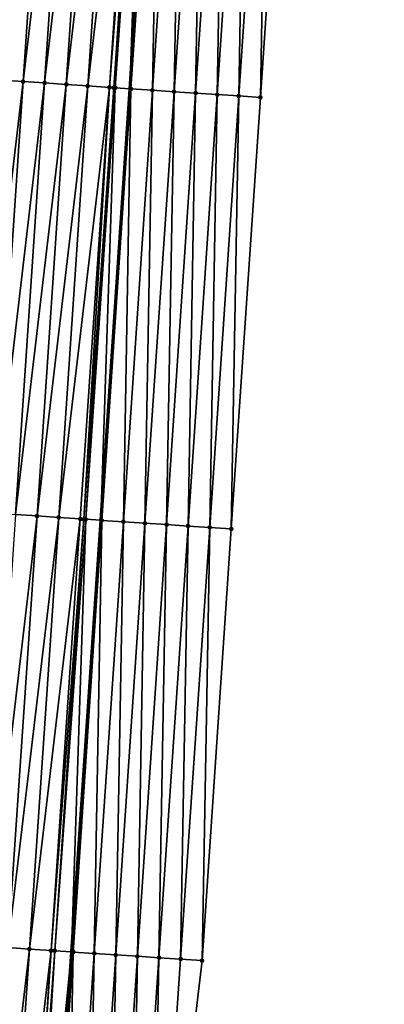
# Model space of a CAD drawing. Header units: feet. Extents: x 2017353 to 2024169, y 808050 to 818690.
# Tile 73 of 256: x 2023513 to 2023530, y 810519 to 810565. Entities that reach past the tile are written whole.
import ezdxf

# ---------------------------------------------------------------- set-up
doc = ezdxf.new("R2010")
doc.units = ezdxf.units.FT
doc.header["$MEASUREMENT"] = 0
for name, color, linetype, lineweight in [('EP_Travel Lane', 172, 'Continuous', 53), ('SB-Road Shots', 141, 'Continuous', 100), ('SB-Road X-Section', 40, 'Continuous', 13)]:
    doc.layers.add(name, color=color, linetype=linetype, lineweight=lineweight)
doc.layers.add('I-77-MM15-17_SB-Surface-BORDER', color=7, linetype='Continuous')
doc.layers.add('I-77-MM15-17_SB-Surface-TIN', color=7, linetype='Continuous')

msp = doc.modelspace()

# ---------------------------------------------------------------- linework, layer by layer
at = {"layer": 'EP_Travel Lane'}
msp.add_polyline3d([(2023493.601162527, 810202.5795508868, 283.2025226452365), (2023494.918923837, 810222.5276248, 283.7843605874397), (2023496.236692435, 810242.4758090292, 284.3623945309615), (2023497.554404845, 810262.423142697, 284.9697690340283), (2023498.872106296, 810282.3703104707, 285.5828687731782), (2023500.189777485, 810302.3170201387, 286.2117731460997), (2023501.507435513, 810322.2635305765, 286.8475508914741), (2023502.859936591, 810342.200279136, 287.4981444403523), (2023504.232376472, 810362.1418138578, 288.1704213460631), (2023505.604810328, 810382.0832610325, 288.8452933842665), (2023506.977249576, 810402.0247865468, 289.5178432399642), (2023508.349689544, 810421.9663225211, 290.1900829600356), (2023509.722102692, 810441.9074688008, 290.8738747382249), (2023511.09459032, 810461.8496972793, 291.5255859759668), (2023512.467059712, 810481.7916607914, 292.1851518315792), (2023513.839461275, 810501.7326387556, 292.873933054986), (2023515.211799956, 810521.672703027, 293.5897997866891), (2023516.567174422, 810541.6188682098, 294.2948803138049), (2023517.913117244, 810561.5608638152, 295.0057856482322), (2023519.259093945, 810581.5033613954, 295.7023070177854), (2023520.605074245, 810601.4459122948, 296.3973038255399), (2023521.951033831, 810621.3881562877, 297.1010908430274), (2023523.297017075, 810641.3307508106, 297.7948377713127), (2023524.643014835, 810661.2735604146, 298.4824205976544)], dxfattribs=at)
at = {"layer": 'I-77-MM15-17_SB-Surface-BORDER', "color": 3, "linetype": 'Continuous', "lineweight": -3}
msp.add_polyline3d([(2023529.679839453, 810660.9419220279, 298.2453635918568), (2023527.335955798, 810641.0641439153, 297.6239144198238), (2023526.987759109, 810621.0550460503, 296.9062042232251), (2023525.641831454, 810601.1132751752, 296.1888622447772), (2023525.293682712, 810581.1048877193, 295.4507974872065), (2023523.947778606, 810561.1634657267, 294.7234594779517), (2023522.601810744, 810541.2210991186, 294.0231839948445), (2023521.252672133, 810521.2730202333, 293.2811971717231), (2023518.900847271, 810501.3962496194, 292.6599865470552), (2023517.546868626, 810481.4538483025, 291.9762962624), (2023516.192825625, 810461.5104990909, 291.3207033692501), (2023514.838800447, 810441.5674124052, 290.6573286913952), (2023513.484850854, 810421.6254389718, 289.9609549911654), (2023512.13088718, 810401.6832581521, 289.2707286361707), (2023511.774736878, 810381.6749628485, 288.5323625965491), (2023510.420680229, 810361.7314126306, 287.8827280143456), (2023509.066680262, 810341.7886972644, 287.2083466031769), (2023507.716970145, 810321.8552177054, 286.5029353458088), (2023506.373255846, 810301.910394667, 285.8694950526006), (2023505.029528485, 810281.9653777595, 285.2427437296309), (2023502.687896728, 810262.0851136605, 284.7010905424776), (2023501.344105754, 810242.1391525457, 284.1069199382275), (2023500.000254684, 810222.192299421, 283.5435209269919), (2023498.656399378, 810202.2453834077, 282.98229448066)], dxfattribs=at)
at = {"layer": 'I-77-MM15-17_SB-Surface-TIN', "color": 128, "linetype": 'Continuous', "lineweight": -3}
for points in [[(2023510.976841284, 810562.0322745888, 294.9127619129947), (2023513.32049202, 810581.9066016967, 295.6330875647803), (2023512.32279376, 810581.9744132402, 295.6195680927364)], [(2023510.976841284, 810562.0322745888, 294.9127619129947), (2023511.974540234, 810561.9644732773, 294.9259883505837), (2023513.32049202, 810581.9066016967, 295.6330875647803)], [(2023511.974540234, 810561.9644732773, 294.9259883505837), (2023514.31819599, 810581.8388747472, 295.6441832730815), (2023513.32049202, 810581.9066016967, 295.6330875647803)], [(2023511.974540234, 810561.9644732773, 294.9259883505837), (2023512.972242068, 810561.8967146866, 294.9379907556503), (2023514.31819599, 810581.8388747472, 295.6441832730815)], [(2023512.972242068, 810561.8967146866, 294.9379907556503), (2023515.315890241, 810581.7710038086, 295.6594045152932), (2023514.31819599, 810581.8388747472, 295.6441832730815)], [(2023512.972242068, 810561.8967146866, 294.9379907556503), (2023513.969938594, 810561.828877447, 294.9522465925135), (2023515.315890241, 810581.7710038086, 295.6594045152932)], [(2023513.969938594, 810561.828877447, 294.9522465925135), (2023516.313584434, 810581.7031320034, 295.6746505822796), (2023515.315890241, 810581.7710038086, 295.6594045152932)], [(2023513.969938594, 810561.828877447, 294.9522465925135), (2023514.967629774, 810561.7609610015, 294.968771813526), (2023516.313584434, 810581.7031320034, 295.6746505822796)], [(2023514.967629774, 810561.7609610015, 294.968771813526), (2023517.311276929, 810581.6352350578, 295.6906169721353), (2023516.313584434, 810581.7031320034, 295.6746505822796)], [(2023514.967629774, 810561.7609610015, 294.968771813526), (2023515.965322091, 810561.6930614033, 294.9848143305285), (2023517.311276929, 810581.6352350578, 295.6906169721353)], [(2023515.965322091, 810561.6930614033, 294.9848143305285), (2023518.308963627, 810581.5672521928, 295.7090450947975), (2023517.311276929, 810581.6352350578, 295.6906169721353)], [(2023515.965322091, 810561.6930614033, 294.9848143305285), (2023516.963008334, 810561.6250718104, 295.0034353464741), (2023518.308963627, 810581.5672521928, 295.7090450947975)], [(2023516.963008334, 810561.6250718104, 295.0034353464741), (2023518.517513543, 810581.5530493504, 295.7126732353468), (2023518.308963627, 810581.5672521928, 295.7090450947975)], [(2023516.963008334, 810561.6250718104, 295.0034353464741), (2023517.163555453, 810561.611412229, 295.0069742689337), (2023518.517513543, 810581.5530493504, 295.7126732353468)], [(2023517.163555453, 810561.611412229, 295.0069742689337), (2023517.234156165, 810561.6066386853, 295.0072166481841), (2023518.517513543, 810581.5530493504, 295.7126732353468)], [(2023517.234156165, 810561.6066386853, 295.0072166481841), (2023518.626027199, 810581.5457050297, 295.7132556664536), (2023518.517513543, 810581.5530493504, 295.7126732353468)], [(2023517.234156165, 810561.6066386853, 295.0072166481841), (2023517.913117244, 810561.5608638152, 295.0057856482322), (2023518.626027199, 810581.5457050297, 295.7132556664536)], [(2023518.626027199, 810581.5457050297, 295.7132556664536), (2023517.913117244, 810561.5608638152, 295.0057856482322), (2023519.259093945, 810581.5033613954, 295.7023070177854)], [(2023517.960733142, 810561.5576535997, 295.0056852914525), (2023519.259093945, 810581.5033613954, 295.7023070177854), (2023517.913117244, 810561.5608638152, 295.0057856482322)], [(2023517.960733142, 810561.5576535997, 295.0056852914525), (2023519.306711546, 810581.5001764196, 295.7014834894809), (2023519.259093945, 810581.5033613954, 295.7023070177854)], [(2023517.960733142, 810561.5576535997, 295.0056852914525), (2023518.9585895, 810561.4921844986, 294.9520899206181), (2023519.306711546, 810581.5001764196, 295.7014834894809)], [(2023518.9585895, 810561.4921844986, 294.9520899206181), (2023520.304546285, 810581.4343869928, 295.6570658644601), (2023519.306711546, 810581.5001764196, 295.7014834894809)], [(2023518.9585895, 810561.4921844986, 294.9520899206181), (2023519.956385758, 810561.4258249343, 294.9240078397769), (2023520.304546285, 810581.4343869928, 295.6570658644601)], [(2023519.956385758, 810561.4258249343, 294.9240078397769), (2023521.302361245, 810581.368304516, 295.6210446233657), (2023520.304546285, 810581.4343869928, 295.6570658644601)], [(2023519.956385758, 810561.4258249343, 294.9240078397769), (2023520.954227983, 810561.3601464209, 294.8764124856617), (2023521.302361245, 810581.368304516, 295.6210446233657)], [(2023520.954227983, 810561.3601464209, 294.8764124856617), (2023522.30018346, 810581.3023295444, 295.5819431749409), (2023521.302361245, 810581.368304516, 295.6210446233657)], [(2023520.954227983, 810561.3601464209, 294.8764124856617), (2023521.952068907, 810561.2944486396, 294.8293691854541), (2023522.30018346, 810581.3023295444, 295.5819431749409)], [(2023521.952068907, 810561.2944486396, 294.8293691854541), (2023523.298015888, 810581.2365058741, 295.5385066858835), (2023522.30018346, 810581.3023295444, 295.5819431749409)], [(2023521.952068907, 810561.2944486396, 294.8293691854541), (2023522.949919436, 810561.2288931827, 294.7782480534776), (2023523.298015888, 810581.2365058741, 295.5385066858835)], [(2023522.949919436, 810561.2288931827, 294.7782480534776), (2023524.295841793, 810581.1705855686, 295.4978389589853), (2023523.298015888, 810581.2365058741, 295.5385066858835)], [(2023522.949919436, 810561.2288931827, 294.7782480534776), (2023523.947778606, 810561.1634657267, 294.7234594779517), (2023524.295841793, 810581.1705855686, 295.4978389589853)], [(2023523.947778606, 810561.1634657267, 294.7234594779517), (2023525.293682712, 810581.1048877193, 295.4507974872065), (2023524.295841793, 810581.1705855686, 295.4978389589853)], [(2023510.628589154, 810542.0223553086, 294.2185889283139), (2023512.972242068, 810561.8967146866, 294.9379907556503), (2023511.974540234, 810561.9644732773, 294.9259883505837)], [(2023510.628589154, 810542.0223553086, 294.2185889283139), (2023511.62629142, 810541.9546031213, 294.2304078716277), (2023512.972242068, 810561.8967146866, 294.9379907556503)], [(2023511.62629142, 810541.9546031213, 294.2304078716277), (2023513.969938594, 810561.828877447, 294.9522465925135), (2023512.972242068, 810561.8967146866, 294.9379907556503)], [(2023511.62629142, 810541.9546031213, 294.2304078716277), (2023512.623985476, 810541.8867292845, 294.2457122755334), (2023513.969938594, 810561.828877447, 294.9522465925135)], [(2023512.623985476, 810541.8867292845, 294.2457122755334), (2023514.967629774, 810561.7609610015, 294.968771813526), (2023513.969938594, 810561.828877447, 294.9522465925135)], [(2023512.623985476, 810541.8867292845, 294.2457122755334), (2023513.621679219, 810541.8188508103, 294.2611495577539), (2023514.967629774, 810561.7609610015, 294.968771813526)], [(2023513.621679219, 810541.8188508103, 294.2611495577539), (2023515.965322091, 810561.6930614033, 294.9848143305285), (2023514.967629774, 810561.7609610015, 294.968771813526)], [(2023513.621679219, 810541.8188508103, 294.2611495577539), (2023514.619369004, 810541.750913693, 294.2782670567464), (2023515.965322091, 810561.6930614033, 294.9848143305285)], [(2023514.619369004, 810541.750913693, 294.2782670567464), (2023516.963008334, 810561.6250718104, 295.0034353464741), (2023515.965322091, 810561.6930614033, 294.9848143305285)], [(2023514.619369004, 810541.750913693, 294.2782670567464), (2023515.617056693, 810541.6829455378, 294.296273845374), (2023516.963008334, 810561.6250718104, 295.0034353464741)], [(2023515.617056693, 810541.6829455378, 294.296273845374), (2023515.784401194, 810541.6715639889, 294.2987548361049), (2023516.963008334, 810561.6250718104, 295.0034353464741)], [(2023515.784401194, 810541.6715639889, 294.2987548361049), (2023517.163555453, 810561.611412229, 295.0069742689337), (2023516.963008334, 810561.6250718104, 295.0034353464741)], [(2023515.784401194, 810541.6715639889, 294.2987548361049), (2023515.871345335, 810541.6656823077, 294.2991418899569), (2023517.163555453, 810561.611412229, 295.0069742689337)], [(2023515.871345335, 810541.6656823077, 294.2991418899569), (2023517.234156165, 810561.6066386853, 295.0072166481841), (2023517.163555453, 810561.611412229, 295.0069742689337)], [(2023515.871345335, 810541.6656823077, 294.2991418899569), (2023516.567174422, 810541.6188682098, 294.2948803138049), (2023517.234156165, 810561.6066386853, 295.0072166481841)], [(2023517.234156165, 810561.6066386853, 295.0072166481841), (2023516.567174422, 810541.6188682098, 294.2948803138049), (2023517.913117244, 810561.5608638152, 295.0057856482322)], [(2023516.61479077, 810541.6156646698, 294.294588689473), (2023517.913117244, 810561.5608638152, 295.0057856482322), (2023516.567174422, 810541.6188682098, 294.2948803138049)], [(2023516.61479077, 810541.6156646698, 294.294588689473), (2023517.960733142, 810561.5576535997, 295.0056852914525), (2023517.913117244, 810561.5608638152, 295.0057856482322)], [(2023516.61479077, 810541.6156646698, 294.294588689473), (2023517.612646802, 810541.550190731, 294.2411319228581), (2023517.960733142, 810561.5576535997, 295.0056852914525)], [(2023517.612646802, 810541.550190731, 294.2411319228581), (2023518.9585895, 810561.4921844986, 294.9520899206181), (2023517.960733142, 810561.5576535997, 295.0056852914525)], [(2023517.612646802, 810541.550190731, 294.2411319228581), (2023518.610435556, 810541.4837199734, 294.216235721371), (2023518.9585895, 810561.4921844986, 294.9520899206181)], [(2023518.610435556, 810541.4837199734, 294.216235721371), (2023519.956385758, 810561.4258249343, 294.9240078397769), (2023518.9585895, 810561.4921844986, 294.9520899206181)], [(2023518.610435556, 810541.4837199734, 294.216235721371), (2023519.60826728, 810541.4178858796, 294.1730980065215), (2023519.956385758, 810561.4258249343, 294.9240078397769)], [(2023519.60826728, 810541.4178858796, 294.1730980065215), (2023520.954227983, 810561.3601464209, 294.8764124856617), (2023519.956385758, 810561.4258249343, 294.9240078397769)], [(2023519.60826728, 810541.4178858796, 294.1730980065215), (2023520.60610897, 810541.3521994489, 294.1257294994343), (2023520.954227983, 810561.3601464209, 294.8764124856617)], [(2023520.60610897, 810541.3521994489, 294.1257294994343), (2023521.952068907, 810561.2944486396, 294.8293691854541), (2023520.954227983, 810561.3601464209, 294.8764124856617)], [(2023520.60610897, 810541.3521994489, 294.1257294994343), (2023521.603955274, 810541.2865813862, 294.0764021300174), (2023521.952068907, 810561.2944486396, 294.8293691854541)], [(2023521.603955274, 810541.2865813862, 294.0764021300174), (2023522.949919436, 810561.2288931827, 294.7782480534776), (2023521.952068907, 810561.2944486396, 294.8293691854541)], [(2023521.603955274, 810541.2865813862, 294.0764021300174), (2023522.601810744, 810541.2210991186, 294.0231839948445), (2023522.949919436, 810561.2288931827, 294.7782480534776)], [(2023522.601810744, 810541.2210991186, 294.0231839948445), (2023523.947778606, 810561.1634657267, 294.7234594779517), (2023522.949919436, 810561.2288931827, 294.7782480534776)], [(2023511.275049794, 810521.9416970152, 293.539331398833), (2023513.621679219, 810541.8188508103, 294.2611495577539), (2023512.623985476, 810541.8867292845, 294.2457122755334)], [(2023511.275049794, 810521.9416970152, 293.539331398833), (2023512.272723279, 810521.873522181, 293.5522646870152), (2023513.621679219, 810541.8188508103, 294.2611495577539)], [(2023512.272723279, 810521.873522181, 293.5522646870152), (2023514.619369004, 810541.750913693, 294.2782670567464), (2023513.621679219, 810541.8188508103, 294.2611495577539)], [(2023512.272723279, 810521.873522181, 293.5522646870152), (2023513.270394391, 810521.8053123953, 293.5662340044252), (2023514.619369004, 810541.750913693, 294.2782670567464)], [(2023513.270394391, 810521.8053123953, 293.5662340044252), (2023515.617056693, 810541.6829455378, 294.296273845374), (2023514.619369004, 810541.750913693, 294.2782670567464)], [(2023513.270394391, 810521.8053123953, 293.5662340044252), (2023514.268061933, 810521.7370500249, 293.5817620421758), (2023515.617056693, 810541.6829455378, 294.296273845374)], [(2023514.268061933, 810521.7370500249, 293.5817620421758), (2023515.784401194, 810541.6715639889, 294.2987548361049), (2023515.617056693, 810541.6829455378, 294.296273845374)], [(2023514.268061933, 810521.7370500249, 293.5817620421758), (2023514.440115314, 810521.725298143, 293.5838395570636), (2023515.784401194, 810541.6715639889, 294.2987548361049)], [(2023514.440115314, 810521.725298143, 293.5838395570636), (2023515.871345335, 810541.6656823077, 294.2991418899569), (2023515.784401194, 810541.6715639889, 294.2987548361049)], [(2023514.440115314, 810521.725298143, 293.5838395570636), (2023515.211799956, 810521.672703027, 293.5897997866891), (2023515.871345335, 810541.6656823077, 294.2991418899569)], [(2023515.871345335, 810541.6656823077, 294.2991418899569), (2023515.211799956, 810521.672703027, 293.5897997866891), (2023516.567174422, 810541.6188682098, 294.2948803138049)], [(2023515.265745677, 810521.6690262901, 293.5902164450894), (2023516.567174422, 810541.6188682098, 294.2948803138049), (2023515.211799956, 810521.672703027, 293.5897997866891)], [(2023515.265745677, 810521.6690262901, 293.5902164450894), (2023516.61479077, 810541.6156646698, 294.294588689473), (2023516.567174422, 810541.6188682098, 294.2948803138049)], [(2023515.265745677, 810521.6690262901, 293.5902164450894), (2023515.291758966, 810521.6672583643, 293.5902685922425), (2023516.61479077, 810541.6156646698, 294.294588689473)], [(2023515.291758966, 810521.6672583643, 293.5902685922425), (2023516.263573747, 810521.6031282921, 293.5356597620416), (2023516.61479077, 810541.6156646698, 294.294588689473)], [(2023516.263573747, 810521.6031282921, 293.5356597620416), (2023517.612646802, 810541.550190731, 294.2411319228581), (2023516.61479077, 810541.6156646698, 294.294588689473)], [(2023516.263573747, 810521.6031282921, 293.5356597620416), (2023517.26135156, 810521.5364900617, 293.5030450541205), (2023517.612646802, 810541.550190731, 294.2411319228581)], [(2023517.26135156, 810521.5364900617, 293.5030450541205), (2023518.610435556, 810541.4837199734, 294.216235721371), (2023517.612646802, 810541.550190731, 294.2411319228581)], [(2023517.26135156, 810521.5364900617, 293.5030450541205), (2023518.259161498, 810521.4703250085, 293.4564044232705), (2023518.610435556, 810541.4837199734, 294.216235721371)], [(2023518.259161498, 810521.4703250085, 293.4564044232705), (2023519.60826728, 810541.4178858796, 294.1730980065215), (2023518.610435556, 810541.4837199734, 294.216235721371)], [(2023518.259161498, 810521.4703250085, 293.4564044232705), (2023519.256991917, 810521.4044616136, 293.400822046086), (2023519.60826728, 810541.4178858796, 294.1730980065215)], [(2023519.256991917, 810521.4044616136, 293.400822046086), (2023520.60610897, 810541.3521994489, 294.1257294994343), (2023519.60826728, 810541.4178858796, 294.1730980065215)], [(2023519.256991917, 810521.4044616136, 293.400822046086), (2023520.254832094, 810521.3387419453, 293.3409793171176), (2023520.60610897, 810541.3521994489, 294.1257294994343)], [(2023520.254832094, 810521.3387419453, 293.3409793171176), (2023521.603955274, 810541.2865813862, 294.0764021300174), (2023520.60610897, 810541.3521994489, 294.1257294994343)], [(2023520.254832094, 810521.3387419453, 293.3409793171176), (2023521.252672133, 810521.2730202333, 293.2811971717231), (2023521.603955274, 810541.2865813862, 294.0764021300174)], [(2023521.252672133, 810521.2730202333, 293.2811971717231), (2023522.601810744, 810541.2210991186, 294.0231839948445), (2023521.603955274, 810541.2865813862, 294.0764021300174)], [(2023510.918778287, 810501.9316165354, 292.8538815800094), (2023513.270394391, 810521.8053123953, 293.5662340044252), (2023512.272723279, 810521.873522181, 293.5522646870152)], [(2023510.918778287, 810501.9316165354, 292.8538815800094), (2023511.916453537, 810501.8634676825, 292.8660447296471), (2023513.270394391, 810521.8053123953, 293.5662340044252)], [(2023511.916453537, 810501.8634676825, 292.8660447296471), (2023514.268061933, 810521.7370500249, 293.5817620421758), (2023513.270394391, 810521.8053123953, 293.5662340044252)], [(2023511.916453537, 810501.8634676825, 292.8660447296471), (2023512.914127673, 810501.7953024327, 292.8786939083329), (2023514.268061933, 810521.7370500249, 293.5817620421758)], [(2023512.914127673, 810501.7953024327, 292.8786939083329), (2023512.974785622, 810501.791162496, 292.8793311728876), (2023514.268061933, 810521.7370500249, 293.5817620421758)], [(2023512.974785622, 810501.791162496, 292.8793311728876), (2023514.440115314, 810521.725298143, 293.5838395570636), (2023514.268061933, 810521.7370500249, 293.5817620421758)], [(2023512.974785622, 810501.791162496, 292.8793311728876), (2023513.233045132, 810501.7735827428, 292.880669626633), (2023514.440115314, 810521.725298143, 293.5838395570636)], [(2023513.233045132, 810501.7735827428, 292.880669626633), (2023515.211799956, 810521.672703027, 293.5897997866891), (2023514.440115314, 810521.725298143, 293.5838395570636)], [(2023513.233045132, 810501.7735827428, 292.880669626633), (2023513.839461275, 810501.7326387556, 292.873933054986), (2023515.211799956, 810521.672703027, 293.5897997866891)], [(2023513.911843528, 810501.727751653, 292.8731289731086), (2023515.211799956, 810521.672703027, 293.5897997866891), (2023513.839461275, 810501.7326387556, 292.873933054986)], [(2023513.911843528, 810501.727751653, 292.8731289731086), (2023515.265745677, 810521.6690262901, 293.5902164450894), (2023515.211799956, 810521.672703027, 293.5897997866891)], [(2023513.911843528, 810501.727751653, 292.8731289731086), (2023515.291758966, 810521.6672583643, 293.5902685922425), (2023515.265745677, 810521.6690262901, 293.5902164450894)], [(2023513.911843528, 810501.727751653, 292.8731289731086), (2023514.90965429, 810501.6615987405, 292.8261284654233), (2023515.291758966, 810521.6672583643, 293.5902685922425)], [(2023514.90965429, 810501.6615987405, 292.8261284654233), (2023516.263573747, 810521.6031282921, 293.5356597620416), (2023515.291758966, 810521.6672583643, 293.5902685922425)], [(2023514.90965429, 810501.6615987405, 292.8261284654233), (2023515.907424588, 810501.5948498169, 292.7967949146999), (2023516.263573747, 810521.6031282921, 293.5356597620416)], [(2023515.907424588, 810501.5948498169, 292.7967949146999), (2023517.26135156, 810521.5364900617, 293.5030450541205), (2023516.263573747, 810521.6031282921, 293.5356597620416)], [(2023515.907424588, 810501.5948498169, 292.7967949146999), (2023516.905223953, 810501.5285290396, 292.7547702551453), (2023517.26135156, 810521.5364900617, 293.5030450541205)], [(2023516.905223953, 810501.5285290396, 292.7547702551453), (2023518.259161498, 810521.4703250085, 293.4564044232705), (2023517.26135156, 810521.5364900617, 293.5030450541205)], [(2023516.905223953, 810501.5285290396, 292.7547702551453), (2023517.903035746, 810501.4623913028, 292.7073199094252), (2023518.259161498, 810521.4703250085, 293.4564044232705)], [(2023517.903035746, 810501.4623913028, 292.7073199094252), (2023519.256991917, 810521.4044616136, 293.400822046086), (2023518.259161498, 810521.4703250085, 293.4564044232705)], [(2023517.903035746, 810501.4623913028, 292.7073199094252), (2023518.900847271, 810501.3962496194, 292.6599865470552), (2023519.256991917, 810521.4044616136, 293.400822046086)], [(2023518.900847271, 810501.3962496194, 292.6599865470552), (2023520.254832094, 810521.3387419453, 293.3409793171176), (2023519.256991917, 810521.4044616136, 293.400822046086)], [(2023518.900847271, 810501.3962496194, 292.6599865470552), (2023521.252672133, 810521.2730202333, 293.2811971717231), (2023520.254832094, 810521.3387419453, 293.3409793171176)]]:
    msp.add_3dface(points, dxfattribs=at)
at = {"layer": 'SB-Road Shots', "lineweight": 100}
for p in [(2023512.972242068, 810561.8967146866, 294.9379907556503), (2023513.969938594, 810561.828877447, 294.9522465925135), (2023514.967629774, 810561.7609610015, 294.968771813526), (2023515.965322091, 810561.6930614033, 294.9848143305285), (2023516.963008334, 810561.6250718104, 295.0034353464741), (2023517.163555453, 810561.611412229, 295.0069742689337), (2023517.234156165, 810561.6066386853, 295.0072166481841), (2023517.960733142, 810561.5576535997, 295.0056852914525), (2023518.9585895, 810561.4921844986, 294.9520899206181), (2023519.956385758, 810561.4258249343, 294.9240078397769), (2023520.954227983, 810561.3601464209, 294.8764124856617), (2023521.952068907, 810561.2944486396, 294.8293691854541), (2023522.949919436, 810561.2288931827, 294.7782480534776), (2023523.947778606, 810561.1634657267, 294.7234594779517), (2023513.621679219, 810541.8188508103, 294.2611495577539), (2023514.619369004, 810541.750913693, 294.2782670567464), (2023515.617056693, 810541.6829455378, 294.296273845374), (2023515.784401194, 810541.6715639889, 294.2987548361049), (2023515.871345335, 810541.6656823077, 294.2991418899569), (2023516.61479077, 810541.6156646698, 294.294588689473), (2023517.612646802, 810541.550190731, 294.2411319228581), (2023518.610435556, 810541.4837199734, 294.216235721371), (2023519.60826728, 810541.4178858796, 294.1730980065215), (2023520.60610897, 810541.3521994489, 294.1257294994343), (2023521.603955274, 810541.2865813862, 294.0764021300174), (2023522.601810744, 810541.2210991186, 294.0231839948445), (2023513.270394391, 810521.8053123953, 293.5662340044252), (2023514.268061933, 810521.7370500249, 293.5817620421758), (2023514.440115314, 810521.725298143, 293.5838395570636), (2023515.265745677, 810521.6690262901, 293.5902164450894), (2023515.291758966, 810521.6672583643, 293.5902685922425), (2023516.263573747, 810521.6031282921, 293.5356597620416), (2023517.26135156, 810521.5364900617, 293.5030450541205), (2023518.259161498, 810521.4703250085, 293.4564044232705), (2023519.256991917, 810521.4044616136, 293.400822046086), (2023520.254832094, 810521.3387419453, 293.3409793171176), (2023521.252672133, 810521.2730202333, 293.2811971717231)]:
    msp.add_point(p, dxfattribs=at)
at = {"layer": 'SB-Road X-Section', "extrusion": (0.0672985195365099, 0.997120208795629, 0.0349599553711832), "elevation": 944417.3860077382, "flags": 128}
msp.add_lwpolyline([(-1964347.833494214, -32742.08098529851), (-1964346.833494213, -32742.026163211), (-1964345.833494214, -32741.97501081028), (-1964344.833494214, -32741.92793873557), (-1964343.833494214, -32741.88031426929), (-1964342.833494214, -32741.85221501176), (-1964341.833494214, -32741.79858685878), (-1964341.105267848, -32741.79705456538), (-1964341.034505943, -32741.79729709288), (-1964340.833494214, -32741.80083817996), (-1964339.833494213, -32741.81947058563), (-1964338.833494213, -32741.8355229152), (-1964337.833494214, -32741.85205824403), (-1964336.833494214, -32741.86632280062), (-1964335.833494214, -32741.87833254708), (-1964334.833494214, -32741.89156707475), (-1964333.833494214, -32741.90794368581), (-1964332.833494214, -32741.92429775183), (-1964331.833494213, -32741.94207297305), (-1964330.833494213, -32741.96422009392), (-1964329.833494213, -32741.9902532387), (-1964328.833494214, -32742.01188556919), (-1964327.833494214, -32742.03078674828), (-1964326.833494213, -32742.05173671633), (-1964325.833494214, -32742.06934684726), (-1964324.833494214, -32742.08883137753), (-1964323.833494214, -32742.10700122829), (-1964322.833494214, -32742.12418200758), (-1964321.833494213, -32742.14313423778), (-1964320.833494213, -32742.16032923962), (-1964319.833494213, -32742.17420131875), (-1964318.833494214, -32742.1926752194), (-1964317.910029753, -32742.21041571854), (-1964317.833494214, -32742.21208278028), (-1964316.833494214, -32742.23636395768), (-1964315.833494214, -32742.2565559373), (-1964314.833494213, -32742.2735419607), (-1964313.833494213, -32742.29202725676), (-1964312.833494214, -32742.31154086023), (-1964311.833494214, -32742.33251759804), (-1964310.833494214, -32742.35709962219), (-1964309.833494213, -32742.38032716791), (-1964308.833494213, -32742.40341882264), (-1964307.833494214, -32742.42591135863), (-1964307.434410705, -32742.43461251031)], dxfattribs=at)
at = {"layer": 'SB-Road X-Section', "extrusion": (0.06729851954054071, 0.9971202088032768, 0.03495995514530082), "elevation": 944397.3860220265, "flags": 128}
msp.add_lwpolyline([(-1964347.833490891, -32742.08184912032), (-1964346.833490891, -32742.02859843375), (-1964345.833490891, -32741.97924089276), (-1964344.833490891, -32741.93184341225), (-1964343.833490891, -32741.88867931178), (-1964342.833490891, -32741.86376788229), (-1964341.833490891, -32741.81027841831), (-1964341.088364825, -32741.80572243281), (-1964341.001221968, -32741.80610972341), (-1964340.833490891, -32741.80859223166), (-1964339.833490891, -32741.82661003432), (-1964338.833490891, -32741.84373800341), (-1964337.833490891, -32741.85918472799), (-1964336.833490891, -32741.87449849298), (-1964335.833490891, -32741.88632466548), (-1964334.833490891, -32741.89946159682), (-1964333.833490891, -32741.91734434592), (-1964332.833490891, -32741.93389160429), (-1964331.833490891, -32741.95129853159), (-1964330.833490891, -32741.97104437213), (-1964329.860174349, -32741.99366020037), (-1964329.833490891, -32741.99448357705), (-1964328.833490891, -32742.01938703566), (-1964327.833490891, -32742.03693064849), (-1964326.833490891, -32742.05902678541), (-1964325.833490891, -32742.07754679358), (-1964324.833490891, -32742.09735467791), (-1964323.833490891, -32742.11469812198), (-1964322.833490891, -32742.13105236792), (-1964321.833490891, -32742.1493896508), (-1964320.833490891, -32742.16737348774), (-1964319.833490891, -32742.18446304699), (-1964318.833490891, -32742.20210289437), (-1964317.833490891, -32742.220018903), (-1964316.833490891, -32742.24564330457), (-1964315.833490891, -32742.2653882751), (-1964314.833490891, -32742.2838887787), (-1964313.833490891, -32742.30888146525), (-1964312.833490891, -32742.330227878), (-1964311.833490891, -32742.35290808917), (-1964310.833490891, -32742.37374727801), (-1964309.833490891, -32742.39438483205), (-1964308.833490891, -32742.41551843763), (-1964307.833490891, -32742.43719409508), (-1964306.833490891, -32742.45862763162), (-1964306.638174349, -32742.46304508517)], dxfattribs=at)
at = {"layer": 'SB-Road X-Section', "extrusion": (0.06769982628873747, 0.997133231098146, 0.03379427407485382), "elevation": 945199.6443630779, "flags": 128}
msp.add_lwpolyline([(-1963969.934704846, -31667.14258267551), (-1963968.934704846, -31667.08276636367), (-1963967.934704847, -31667.02288943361), (-1963966.934704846, -31666.96727529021), (-1963965.934704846, -31666.92060800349), (-1963964.934704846, -31666.88797465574), (-1963963.960778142, -31666.83333461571), (-1963963.934704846, -31666.83338679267), (-1963963.107159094, -31666.8397673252), (-1963962.934704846, -31666.84184602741), (-1963961.934704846, -31666.85738293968), (-1963960.934704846, -31666.87136024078), (-1963959.934704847, -31666.88430092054), (-1963958.934704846, -31666.89630942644), (-1963957.934704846, -31666.90919095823), (-1963956.934704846, -31666.9236217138), (-1963955.934704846, -31666.9382576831), (-1963954.934704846, -31666.95355485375), (-1963953.934704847, -31666.96893252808), (-1963952.934704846, -31666.98717357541), (-1963951.934704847, -31667.01165054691), (-1963951.928587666, -31667.0118255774), (-1963950.934704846, -31667.03530761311), (-1963949.934704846, -31667.05706217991), (-1963948.934704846, -31667.08045779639), (-1963947.934704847, -31667.10050625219), (-1963946.934704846, -31667.11915982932), (-1963945.934704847, -31667.13748713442), (-1963944.934704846, -31667.15428189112), (-1963943.934704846, -31667.17443675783), (-1963942.934704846, -31667.19322285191), (-1963941.934704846, -31667.21125041), (-1963940.934704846, -31667.22879004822), (-1963939.934704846, -31667.24637448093), (-1963938.934704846, -31667.2698146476), (-1963937.934704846, -31667.28954241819), (-1963936.934704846, -31667.30364590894), (-1963935.934704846, -31667.32336690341), (-1963934.934704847, -31667.34440559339), (-1963933.934704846, -31667.37054110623), (-1963932.934704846, -31667.39493290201), (-1963931.934704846, -31667.41813861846), (-1963930.934704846, -31667.44330786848), (-1963929.934704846, -31667.47067500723), (-1963929.367063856, -31667.48580079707)], dxfattribs=at)

doc.saveas('drawing.dxf')
